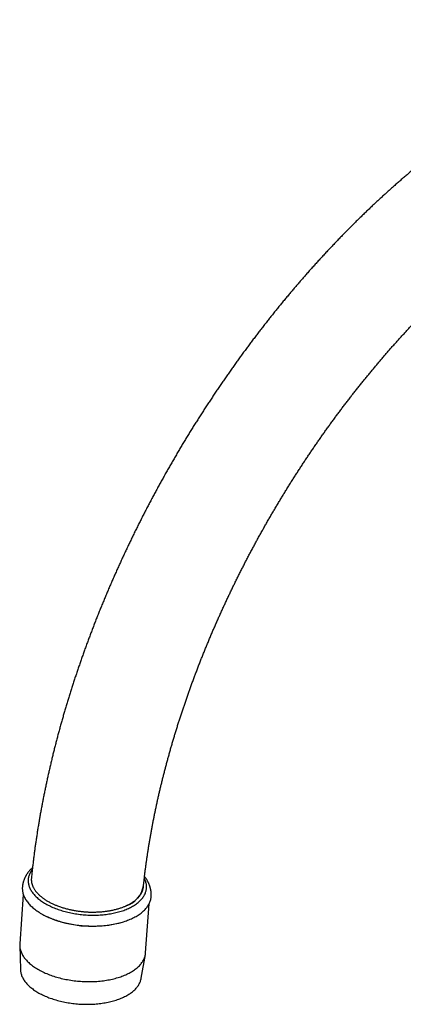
# Model space of a CAD drawing. Header units: millimetres. Extents: x 8 to 823, y 12 to 829.
# Tile 4 of 22: x 604 to 672, y 216 to 391. Entities that reach past the tile are written whole.
import ezdxf

# ---------------------------------------------------------------- set-up
doc = ezdxf.new("R2010")
doc.units = ezdxf.units.MM

msp = doc.modelspace()

# ---------------------------------------------------------------- linework, layer by layer
at = {"color": 7, "linetype": 'Continuous', "lineweight": 30}
for p, q in [((604.2, 235.34), (603.56, 226.59)), ((625.98, 224.97), (626.61, 233.71)), ((603.56, 226.28), (603.68, 221.99)), ((625.19, 220.43), (625.94, 224.65))]:
    msp.add_line(p, q, dxfattribs=at)
at = {"color": 7, "linetype": 'Continuous', "lineweight": 30, "flags": 128}
for points in [[(605.8, 239.81), (605.74, 239.73), (605.64, 239.6), (605.56, 239.46), (605.48, 239.33), (605.4, 239.19), (605.34, 239.06), (605.28, 238.92), (605.22, 238.78), (605.18, 238.64), (605.14, 238.49), (605.11, 238.35), (605.09, 238.21), (605.07, 238.06), (605.06, 237.92), (605.06, 237.77), (605.07, 237.63), (605.08, 237.48), (605.1, 237.33), (605.13, 237.19), (605.16, 237.04), (605.2, 236.9), (605.25, 236.75), (605.31, 236.61), (605.37, 236.46), (605.44, 236.32), (605.52, 236.17), (605.6, 236.03), (605.69, 235.89), (605.79, 235.75), (605.89, 235.61), (606, 235.47), (606.12, 235.33), (606.24, 235.19), (606.37, 235.06), (606.51, 234.92), (606.65, 234.79), (606.8, 234.66), (606.96, 234.53), (607.12, 234.41), (607.28, 234.28), (607.45, 234.16), (607.63, 234.04), (607.82, 233.92), (608, 233.81), (608.2, 233.69), (608.4, 233.58), (608.6, 233.47), (608.81, 233.37), (609.02, 233.26), (609.24, 233.16), (609.46, 233.06), (609.69, 232.97), (609.92, 232.88), (610.15, 232.79), (610.39, 232.7), (610.63, 232.62), (610.88, 232.54), (611.13, 232.46), (611.38, 232.39)], [(611.38, 232.39), (611.63, 232.32), (611.89, 232.25), (612.15, 232.19), (612.41, 232.13), (612.68, 232.07), (612.94, 232.02), (613.21, 231.97), (613.48, 231.93), (613.75, 231.89), (614.02, 231.85), (614.3, 231.81), (614.57, 231.78), (614.85, 231.76), (615.12, 231.73), (615.4, 231.71), (615.67, 231.7), (615.95, 231.69), (616.22, 231.68), (616.5, 231.68), (616.77, 231.68), (617.05, 231.68), (617.32, 231.69), (617.59, 231.7), (617.86, 231.71), (618.13, 231.73), (618.4, 231.75), (618.66, 231.78), (618.93, 231.81), (619.19, 231.85), (619.45, 231.88), (619.7, 231.92), (619.95, 231.97), (620.2, 232.02), (620.45, 232.07), (620.69, 232.13), (620.93, 232.19), (621.17, 232.25), (621.4, 232.31), (621.63, 232.38), (621.86, 232.46), (622.08, 232.53), (622.29, 232.61), (622.5, 232.7), (622.71, 232.78), (622.91, 232.87), (623.11, 232.96), (623.3, 233.06), (623.48, 233.15), (623.66, 233.25), (623.84, 233.36), (624.01, 233.46), (624.17, 233.57), (624.33, 233.68), (624.48, 233.8), (624.63, 233.91), (624.77, 234.03), (624.9, 234.15), (625.03, 234.27), (625.15, 234.4), (625.26, 234.52), (625.37, 234.65), (625.47, 234.78), (625.56, 234.91), (625.65, 235.05), (625.73, 235.18), (625.8, 235.32), (625.87, 235.46), (625.93, 235.6), (625.98, 235.74), (626.03, 235.88), (626.06, 236.02), (626.09, 236.16), (626.12, 236.31), (626.13, 236.45), (626.14, 236.59), (626.14, 236.74), (626.14, 236.89), (626.13, 237.03), (626.11, 237.18), (626.08, 237.32), (626.04, 237.47), (626, 237.62), (625.95, 237.76), (625.9, 237.91), (625.84, 238.05), (625.77, 238.2), (625.75, 238.23)], [(604.03, 236.63), (604.02, 236.53), (604.02, 236.37), (604.03, 236.22), (604.04, 236.06), (604.06, 235.9), (604.09, 235.74), (604.13, 235.58), (604.17, 235.42), (604.23, 235.26), (604.29, 235.1), (604.36, 234.95), (604.43, 234.79), (604.51, 234.63), (604.61, 234.48), (604.7, 234.32), (604.81, 234.17), (604.92, 234.02), (605.04, 233.86), (605.17, 233.71), (605.31, 233.57), (605.45, 233.42), (605.6, 233.27), (605.75, 233.13), (605.91, 232.99), (606.08, 232.85), (606.26, 232.71), (606.44, 232.57), (606.63, 232.44), (606.82, 232.31), (607.02, 232.18), (607.22, 232.05), (607.44, 231.93), (607.65, 231.81), (607.87, 231.69), (608.1, 231.58), (608.33, 231.46), (608.57, 231.35), (608.81, 231.25), (609.06, 231.14), (609.31, 231.04), (609.57, 230.95), (609.83, 230.85), (610.09, 230.76), (610.36, 230.68), (610.63, 230.59), (610.9, 230.51)], [(610.9, 230.51), (611.18, 230.44), (611.46, 230.36), (611.74, 230.3), (612.02, 230.23), (612.31, 230.17), (612.6, 230.11), (612.89, 230.06), (613.19, 230.01), (613.48, 229.97), (613.78, 229.92), (614.08, 229.89), (614.37, 229.85), (614.67, 229.82), (614.97, 229.8), (615.27, 229.78), (615.57, 229.76), (615.88, 229.75), (616.18, 229.74), (616.47, 229.74), (616.77, 229.74), (617.07, 229.74), (617.37, 229.75), (617.67, 229.76), (617.96, 229.78), (618.25, 229.8), (618.54, 229.82), (618.83, 229.85), (619.12, 229.88), (619.4, 229.92), (619.68, 229.96), (619.96, 230.01), (620.24, 230.06), (620.51, 230.11), (620.78, 230.17), (621.04, 230.23), (621.3, 230.29), (621.56, 230.36), (621.81, 230.43), (622.06, 230.51), (622.31, 230.59), (622.55, 230.67), (622.78, 230.76), (623.01, 230.85), (623.24, 230.94), (623.45, 231.04), (623.67, 231.14), (623.88, 231.24), (624.08, 231.35), (624.28, 231.45), (624.47, 231.57), (624.65, 231.68), (624.83, 231.8), (625, 231.92), (625.17, 232.04), (625.32, 232.17), (625.48, 232.3), (625.62, 232.43), (625.76, 232.56), (625.89, 232.7), (626.01, 232.84), (626.13, 232.98), (626.24, 233.12), (626.34, 233.26), (626.44, 233.41), (626.52, 233.55), (626.6, 233.7), (626.68, 233.85), (626.74, 234), (626.8, 234.16), (626.85, 234.31), (626.89, 234.46), (626.92, 234.62), (626.95, 234.78), (626.96, 234.93), (626.97, 234.97)], [(603.56, 226.59), (603.56, 226.56), (603.56, 226.41), (603.56, 226.25), (603.57, 226.1), (603.58, 225.94), (603.61, 225.78), (603.64, 225.63), (603.68, 225.47), (603.73, 225.32), (603.79, 225.16), (603.85, 225.01), (603.92, 224.86), (604, 224.7), (604.08, 224.55), (604.18, 224.4), (604.28, 224.25), (604.38, 224.1), (604.5, 223.95), (604.62, 223.8), (604.75, 223.66), (604.88, 223.51), (605.02, 223.37), (605.17, 223.23), (605.33, 223.09), (605.49, 222.95), (605.66, 222.82), (605.83, 222.68), (606.01, 222.55), (606.2, 222.42), (606.39, 222.29), (606.59, 222.17), (606.79, 222.05), (607, 221.93), (607.22, 221.81), (607.44, 221.7), (607.66, 221.59), (607.89, 221.48), (608.12, 221.37), (608.36, 221.27), (608.61, 221.17), (608.85, 221.07), (609.1, 220.98), (609.36, 220.89), (609.62, 220.8), (609.88, 220.72), (610.15, 220.64), (610.42, 220.57), (610.69, 220.49), (610.96, 220.42), (611.24, 220.36), (611.52, 220.3), (611.8, 220.24), (612.09, 220.19), (612.37, 220.14), (612.66, 220.09), (612.95, 220.05), (613.24, 220.01), (613.53, 219.97), (613.82, 219.94), (614.12, 219.92), (614.41, 219.9), (614.7, 219.88), (615, 219.86), (615.29, 219.85), (615.58, 219.85), (615.87, 219.84), (616.17, 219.85), (616.46, 219.85), (616.75, 219.86), (617.04, 219.88), (617.32, 219.89), (617.61, 219.92), (617.89, 219.94), (618.17, 219.97), (618.45, 220.01), (618.73, 220.05), (619, 220.09), (619.27, 220.13), (619.54, 220.18), (619.8, 220.24), (620.06, 220.29), (620.32, 220.36), (620.57, 220.42), (620.82, 220.49), (621.07, 220.56), (621.31, 220.64), (621.54, 220.72), (621.77, 220.8), (622, 220.89), (622.22, 220.98), (622.44, 221.07), (622.65, 221.16), (622.86, 221.26), (623.06, 221.37), (623.25, 221.47), (623.44, 221.58), (623.63, 221.69), (623.8, 221.81), (623.97, 221.92), (624.14, 222.04), (624.3, 222.16), (624.45, 222.29), (624.59, 222.41), (624.73, 222.54), (624.86, 222.68), (624.99, 222.81), (625.1, 222.94), (625.21, 223.08), (625.32, 223.22), (625.41, 223.36), (625.5, 223.51), (625.58, 223.65), (625.66, 223.8), (625.72, 223.94), (625.78, 224.09), (625.84, 224.24), (625.88, 224.39), (625.92, 224.54), (625.94, 224.69), (625.96, 224.85), (625.98, 224.97)], [(603.68, 221.99), (603.68, 221.96), (603.69, 221.81), (603.71, 221.66), (603.73, 221.51), (603.77, 221.36), (603.8, 221.21), (603.85, 221.06), (603.9, 220.92), (603.96, 220.77), (604.03, 220.62), (604.11, 220.47), (604.19, 220.33), (604.28, 220.18), (604.37, 220.04), (604.48, 219.89), (604.59, 219.75), (604.7, 219.61), (604.83, 219.47), (604.96, 219.33), (605.09, 219.19), (605.24, 219.06), (605.38, 218.92), (605.54, 218.79), (605.7, 218.66), (605.87, 218.53), (606.04, 218.4), (606.22, 218.28), (606.41, 218.16), (606.6, 218.04), (606.79, 217.92), (606.99, 217.81), (607.2, 217.69), (607.41, 217.58), (607.63, 217.48), (607.85, 217.37), (608.07, 217.27), (608.3, 217.17), (608.54, 217.08), (608.77, 216.98), (609.01, 216.89), (609.26, 216.81), (609.51, 216.72), (609.76, 216.65), (610.02, 216.57), (610.28, 216.5), (610.54, 216.43), (610.8, 216.36), (611.07, 216.3), (611.34, 216.24), (611.61, 216.18), (611.88, 216.13), (612.16, 216.08), (612.43, 216.04), (612.71, 216), (612.99, 215.96), (613.27, 215.93), (613.55, 215.9), (613.83, 215.87), (614.11, 215.85), (614.39, 215.83), (614.68, 215.82), (614.96, 215.81), (615.24, 215.8), (615.52, 215.8), (615.8, 215.8), (616.08, 215.81), (616.36, 215.82), (616.64, 215.83), (616.91, 215.85), (617.19, 215.87), (617.46, 215.9), (617.73, 215.93), (618, 215.96), (618.26, 216), (618.52, 216.04), (618.78, 216.08), (619.04, 216.13), (619.3, 216.18), (619.55, 216.24), (619.79, 216.29), (620.04, 216.36), (620.28, 216.42), (620.51, 216.49), (620.74, 216.56), (620.97, 216.64), (621.19, 216.72), (621.41, 216.8), (621.62, 216.89), (621.83, 216.98), (622.04, 217.07), (622.23, 217.17), (622.43, 217.27), (622.61, 217.37), (622.8, 217.47), (622.97, 217.58), (623.14, 217.69), (623.31, 217.8), (623.46, 217.91), (623.62, 218.03), (623.76, 218.15), (623.9, 218.27), (624.03, 218.4), (624.16, 218.52), (624.28, 218.65), (624.39, 218.78), (624.5, 218.91), (624.6, 219.05), (624.69, 219.18), (624.78, 219.32), (624.85, 219.46), (624.92, 219.6), (624.99, 219.74), (625.05, 219.88), (625.09, 220.03), (625.14, 220.17), (625.17, 220.32), (625.19, 220.43)]]:
    msp.add_lwpolyline(points, dxfattribs=at)
at = {"color": 7, "linetype": 'Continuous', "lineweight": 30}
for centre, radius, start, end in [((621.19, 237.61), 4.46, 287.4421, 350.7137), ((615.32, 245.98), 16.11, 244.749, 254.9242), ((616.46, 249.57), 19.87, 254.444, 285.6985)]:
    msp.add_arc(centre, radius, start, end, dxfattribs=at)
for points, knots in [([(791.84, 321.53), (791.84, 321.66), (791.84, 322.02), (791.84, 322.61), (791.83, 323.32), (791.82, 324.02), (791.8, 324.72), (791.78, 325.41), (791.76, 326.11), (791.73, 326.8), (791.69, 327.49), (791.66, 328.18), (791.62, 328.87), (791.57, 329.55), (791.52, 330.23), (791.47, 330.91), (791.41, 331.59), (791.35, 332.26), (791.28, 332.94), (791.21, 333.61), (791.13, 334.27), (791.05, 334.94), (790.97, 335.6), (790.88, 336.26), (790.79, 336.92), (790.7, 337.57), (790.6, 338.22), (790.49, 338.87), (790.38, 339.52), (790.27, 340.16), (790.15, 340.8), (790.03, 341.44), (789.91, 342.08), (789.78, 342.71), (789.65, 343.34), (789.51, 343.96), (789.37, 344.59), (789.22, 345.21), (789.07, 345.82), (788.92, 346.44), (788.76, 347.05), (788.6, 347.66), (788.43, 348.26), (788.26, 348.86), (788.09, 349.46), (787.91, 350.05), (787.72, 350.64), (787.54, 351.23), (787.35, 351.82), (787.15, 352.4), (786.95, 352.97), (786.75, 353.55), (786.54, 354.12), (786.33, 354.68), (786.12, 355.25), (785.9, 355.81), (785.68, 356.36), (785.45, 356.91), (785.22, 357.46), (784.98, 358.01), (784.75, 358.55), (784.5, 359.08), (784.26, 359.62), (784.01, 360.15), (783.75, 360.67), (783.49, 361.19), (783.23, 361.71), (782.97, 362.22), (782.7, 362.73), (782.43, 363.24), (782.15, 363.74), (781.87, 364.24), (781.59, 364.73), (781.3, 365.22), (781.01, 365.7), (780.71, 366.18), (780.41, 366.66), (780.11, 367.13), (779.81, 367.6), (779.5, 368.06), (779.18, 368.52), (778.87, 368.98), (778.55, 369.43), (778.22, 369.88), (777.9, 370.32), (777.57, 370.76), (777.23, 371.19), (776.9, 371.62), (776.56, 372.04), (776.21, 372.46), (775.87, 372.88), (775.52, 373.29), (775.16, 373.7), (774.81, 374.1), (774.45, 374.5), (774.08, 374.89), (773.72, 375.28), (773.35, 375.67), (772.97, 376.05), (772.6, 376.42), (772.22, 376.79), (771.84, 377.16), (771.45, 377.52), (771.06, 377.88), (770.67, 378.23), (770.28, 378.58), (769.88, 378.92), (769.48, 379.26), (769.08, 379.6), (768.67, 379.93), (768.26, 380.25), (767.85, 380.57), (767.43, 380.89), (767.02, 381.2), (766.59, 381.51), (766.17, 381.81), (765.74, 382.11), (765.31, 382.4), (764.88, 382.69), (764.45, 382.97), (764.01, 383.25), (763.57, 383.52), (763.13, 383.79), (762.68, 384.06), (762.23, 384.32), (761.78, 384.57), (761.33, 384.82), (760.87, 385.07), (760.41, 385.31), (759.95, 385.55), (759.48, 385.78), (759.02, 386), (758.55, 386.22), (758.07, 386.44), (757.6, 386.65), (757.12, 386.86), (756.64, 387.06), (756.16, 387.26), (755.67, 387.45), (755.19, 387.64), (754.7, 387.82), (754.2, 388), (753.71, 388.18), (753.21, 388.34), (752.71, 388.51), (752.21, 388.67), (751.7, 388.82), (751.2, 388.97), (750.69, 389.11), (750.18, 389.25), (749.66, 389.38), (749.15, 389.51), (748.63, 389.64), (748.11, 389.76), (747.58, 389.87), (747.06, 389.98), (746.53, 390.08), (746, 390.18), (745.47, 390.28), (744.94, 390.36), (744.4, 390.45), (743.86, 390.53), (743.32, 390.6), (742.78, 390.67), (742.24, 390.73), (741.69, 390.79), (741.14, 390.84), (740.59, 390.89), (740.04, 390.93), (739.49, 390.97), (738.93, 391), (738.37, 391.03), (737.81, 391.05), (737.25, 391.07), (736.69, 391.08), (736.12, 391.09), (735.56, 391.09), (734.99, 391.08), (734.42, 391.07), (733.85, 391.06), (733.27, 391.04), (732.7, 391.01), (732.12, 390.98), (731.54, 390.95), (730.96, 390.91), (730.38, 390.86), (729.8, 390.81), (729.22, 390.75), (728.63, 390.69), (728.04, 390.63), (727.45, 390.55), (726.87, 390.48), (726.27, 390.39), (725.68, 390.3), (725.09, 390.21), (724.49, 390.11), (723.9, 390.01), (723.3, 389.9), (722.7, 389.79), (722.11, 389.67), (721.51, 389.54), (720.91, 389.41), (720.3, 389.28), (719.7, 389.14), (719.1, 388.99), (718.49, 388.84), (717.89, 388.69), (717.28, 388.53), (716.68, 388.36), (716.07, 388.19), (715.46, 388.01), (714.85, 387.83), (714.24, 387.64), (713.63, 387.45), (713.02, 387.26), (712.41, 387.05), (711.8, 386.85), (711.19, 386.63), (710.58, 386.42), (709.96, 386.2), (709.35, 385.97), (708.74, 385.74), (708.12, 385.5), (707.51, 385.26), (706.9, 385.01), (706.28, 384.76), (705.67, 384.5), (705.05, 384.24), (704.44, 383.97), (703.82, 383.7), (703.21, 383.43), (702.59, 383.15), (701.98, 382.86), (701.36, 382.57), (700.75, 382.27), (700.13, 381.97), (699.52, 381.67), (698.9, 381.36), (698.29, 381.04), (697.67, 380.73), (697.06, 380.4), (696.45, 380.07), (695.83, 379.74), (695.22, 379.4), (694.61, 379.06), (693.99, 378.71), (693.38, 378.36), (692.77, 378.01), (692.16, 377.65), (691.55, 377.28), (690.94, 376.91), (690.33, 376.54), (689.72, 376.16), (689.11, 375.78), (688.5, 375.39), (687.89, 375), (687.28, 374.6), (686.68, 374.2), (686.07, 373.8), (685.47, 373.39), (684.86, 372.98), (684.26, 372.56), (683.66, 372.14), (683.05, 371.72), (682.45, 371.29), (681.85, 370.85), (681.25, 370.41), (680.65, 369.97), (680.06, 369.53), (679.46, 369.08), (678.86, 368.62), (678.27, 368.16), (677.67, 367.7), (677.08, 367.23), (676.49, 366.76), (675.9, 366.29), (675.31, 365.81), (674.72, 365.33), (674.13, 364.84), (673.54, 364.36), (672.96, 363.86), (672.37, 363.36), (671.79, 362.86), (671.21, 362.36), (670.63, 361.85), (670.05, 361.34), (669.47, 360.82), (668.9, 360.3), (668.32, 359.78), (667.75, 359.25), (667.17, 358.72), (666.6, 358.19), (666.03, 357.65), (665.47, 357.11), (664.9, 356.57), (664.33, 356.02), (663.77, 355.47), (663.21, 354.91), (662.65, 354.35), (662.09, 353.79), (661.53, 353.23), (660.98, 352.66), (660.42, 352.09), (659.87, 351.51), (659.32, 350.93), (658.77, 350.35), (658.22, 349.77), (657.68, 349.18), (657.13, 348.59), (656.59, 348), (656.05, 347.4), (655.51, 346.8), (654.97, 346.2), (654.44, 345.59), (653.91, 344.98), (653.37, 344.37), (652.85, 343.75), (652.32, 343.14), (651.79, 342.52), (651.27, 341.89), (650.75, 341.27), (650.23, 340.64), (649.71, 340), (649.2, 339.37), (648.68, 338.73), (648.17, 338.09), (647.67, 337.45), (647.16, 336.8), (646.65, 336.15), (646.15, 335.5), (645.65, 334.85), (645.15, 334.19), (644.66, 333.54), (644.17, 332.87), (643.67, 332.21), (643.19, 331.54), (642.7, 330.88), (642.22, 330.21), (641.73, 329.53), (641.25, 328.86), (640.78, 328.18), (640.3, 327.5), (639.83, 326.82), (639.36, 326.13), (638.89, 325.45), (638.43, 324.76), (637.97, 324.07), (637.51, 323.37), (637.05, 322.68), (636.6, 321.98), (636.14, 321.28), (635.69, 320.58), (635.25, 319.88), (634.8, 319.17), (634.36, 318.47), (633.92, 317.76), (633.49, 317.05), (633.05, 316.34), (632.62, 315.62), (632.19, 314.91), (631.77, 314.19), (631.35, 313.47), (630.93, 312.75), (630.51, 312.03), (630.1, 311.3), (629.68, 310.58), (629.28, 309.85), (628.87, 309.12), (628.47, 308.39), (628.07, 307.66), (627.67, 306.92), (627.28, 306.19), (626.89, 305.45), (626.5, 304.72), (626.11, 303.98), (625.73, 303.24), (625.35, 302.5), (624.98, 301.76), (624.6, 301.01), (624.23, 300.27), (623.87, 299.52), (623.5, 298.77), (623.14, 298.03), (622.79, 297.28), (622.43, 296.53), (622.08, 295.78), (621.73, 295.02), (621.39, 294.27), (621.05, 293.52), (620.71, 292.76), (620.37, 292.01), (620.04, 291.25), (619.71, 290.49), (619.39, 289.74), (619.06, 288.98), (618.75, 288.22), (618.43, 287.46), (618.12, 286.7), (617.81, 285.94), (617.5, 285.18), (617.2, 284.41), (616.9, 283.65), (616.61, 282.89), (616.32, 282.12), (616.03, 281.36), (615.74, 280.6), (615.46, 279.83), (615.18, 279.07), (614.91, 278.3), (614.64, 277.54), (614.37, 276.77), (614.11, 276), (613.85, 275.24), (613.59, 274.47), (613.33, 273.71), (613.08, 272.94), (612.84, 272.17), (612.6, 271.41), (612.36, 270.64), (612.12, 269.87), (611.89, 269.11), (611.66, 268.34), (611.44, 267.57), (611.21, 266.81), (611, 266.04), (610.78, 265.28), (610.57, 264.51), (610.37, 263.75), (610.16, 262.98), (609.97, 262.22), (609.77, 261.45), (609.58, 260.69), (609.39, 259.93), (609.21, 259.17), (609.03, 258.4), (608.85, 257.64), (608.68, 256.88), (608.51, 256.12), (608.34, 255.36), (608.18, 254.6), (608.03, 253.84), (607.87, 253.09), (607.72, 252.33), (607.58, 251.57), (607.44, 250.82), (607.3, 250.06), (607.16, 249.31), (607.03, 248.56), (606.91, 247.81), (606.78, 247.06), (606.67, 246.31), (606.55, 245.56), (606.44, 244.81), (606.33, 244.06), (606.23, 243.32), (606.13, 242.57), (606.04, 241.83), (605.95, 241.09), (605.86, 240.35), (605.78, 239.61), (605.7, 238.93), (605.66, 238.49), (605.64, 238.3)], [0, 0, 0, 0, 0.0011795, 0.0033998, 0.0056202, 0.0078408, 0.0100614, 0.012282, 0.0145026, 0.0167231, 0.0189437, 0.0211642, 0.0233846, 0.0256049, 0.027825, 0.030045, 0.0322649, 0.0344845, 0.0367038, 0.038923, 0.0411418, 0.0433603, 0.0455784, 0.0477961, 0.0500134, 0.0522303, 0.0544467, 0.0566625, 0.0588778, 0.0610924, 0.0633064, 0.0655198, 0.0677324, 0.0699442, 0.0721552, 0.0743654, 0.0765747, 0.078783, 0.0809904, 0.0831967, 0.085402, 0.0876061, 0.0898091, 0.0920108, 0.0942113, 0.0964105, 0.0986083, 0.1008047, 0.1029996, 0.1051931, 0.1073849, 0.1095752, 0.1117639, 0.1139508, 0.1161361, 0.1183195, 0.1205011, 0.1226808, 0.1248586, 0.1270345, 0.1292084, 0.1313802, 0.1335499, 0.1357176, 0.1378831, 0.1400464, 0.1422075, 0.1443663, 0.1465229, 0.1486772, 0.1508292, 0.1529788, 0.1551261, 0.157271, 0.1594134, 0.1615535, 0.1636912, 0.1658264, 0.1679592, 0.1700896, 0.1722175, 0.174343, 0.176466, 0.1785867, 0.1807049, 0.1828208, 0.1849342, 0.1870453, 0.1891541, 0.1912605, 0.1933647, 0.1954666, 0.1975663, 0.1996638, 0.2017591, 0.2038524, 0.2059435, 0.2080327, 0.2101198, 0.2122051, 0.2142884, 0.21637, 0.2184497, 0.2205278, 0.2226042, 0.2246791, 0.2267524, 0.2288243, 0.2308948, 0.232964, 0.2350319, 0.2370987, 0.2391644, 0.2412291, 0.2432928, 0.2453556, 0.2474177, 0.249479, 0.2515398, 0.2535999, 0.2556597, 0.257719, 0.259778, 0.2618368, 0.2638955, 0.2659541, 0.2680127, 0.2700714, 0.2721302, 0.2741894, 0.2762488, 0.2783087, 0.280369, 0.28243, 0.2844916, 0.2865539, 0.288617, 0.2906811, 0.2927461, 0.2948121, 0.2968793, 0.2989477, 0.3010173, 0.3030882, 0.3051606, 0.3072344, 0.3093098, 0.3113868, 0.3134654, 0.3155457, 0.3176278, 0.3197118, 0.3217976, 0.3238853, 0.3259751, 0.3280668, 0.3301607, 0.3322566, 0.3343547, 0.336455, 0.3385575, 0.3406623, 0.3427693, 0.3448786, 0.3469903, 0.3491043, 0.3512207, 0.3533395, 0.3554607, 0.3575842, 0.3597102, 0.3618386, 0.3639694, 0.3661026, 0.3682382, 0.3703763, 0.3725167, 0.3746595, 0.3768047, 0.3789522, 0.3811021, 0.3832543, 0.3854088, 0.3875655, 0.3897245, 0.3918857, 0.3940491, 0.3962146, 0.3983822, 0.400552, 0.4027237, 0.4048975, 0.4070733, 0.4092509, 0.4114305, 0.4136119, 0.4157951, 0.41798, 0.4201667, 0.422355, 0.4245449, 0.4267364, 0.4289294, 0.4311239, 0.4333198, 0.4355172, 0.4377158, 0.4399157, 0.4421169, 0.4443193, 0.4465228, 0.4487274, 0.450933, 0.4531397, 0.4553473, 0.4575559, 0.4597653, 0.4619756, 0.4641866, 0.4663984, 0.4686109, 0.4708241, 0.4730379, 0.4752524, 0.4774673, 0.4796828, 0.4818988, 0.4841152, 0.486332, 0.4885492, 0.4907668, 0.4929846, 0.4952028, 0.4974212, 0.4996399, 0.5018587, 0.5040778, 0.506297, 0.5085163, 0.5107357, 0.5129552, 0.5151748, 0.5173944, 0.519614, 0.5218336, 0.5240532, 0.5262727, 0.5284922, 0.5307116, 0.532931, 0.5351502, 0.5373693, 0.5395882, 0.541807, 0.5440257, 0.5462442, 0.5484625, 0.5506807, 0.5528986, 0.5551163, 0.5573338, 0.5595511, 0.5617682, 0.563985, 0.5662015, 0.5684179, 0.5706339, 0.5728498, 0.5750653, 0.5772806, 0.5794956, 0.5817103, 0.5839248, 0.5861389, 0.5883528, 0.5905664, 0.5927798, 0.5949928, 0.5972055, 0.599418, 0.6016301, 0.603842, 0.6060535, 0.6082648, 0.6104758, 0.6126865, 0.6148969, 0.617107, 0.6193168, 0.6215264, 0.6237356, 0.6259446, 0.6281533, 0.6303617, 0.6325698, 0.6347776, 0.6369852, 0.6391925, 0.6413995, 0.6436063, 0.6458128, 0.648019, 0.650225, 0.6524307, 0.6546362, 0.6568414, 0.6590464, 0.6612511, 0.6634556, 0.6656599, 0.6678639, 0.6700677, 0.6722713, 0.6744746, 0.6766777, 0.6788807, 0.6810834, 0.6832859, 0.6854882, 0.6876903, 0.6898922, 0.692094, 0.6942955, 0.6964969, 0.698698, 0.7008991, 0.7030999, 0.7053006, 0.7075011, 0.7097015, 0.7119017, 0.7141017, 0.7163017, 0.7185015, 0.7207011, 0.7229006, 0.7251, 0.7272993, 0.7294985, 0.7316975, 0.7338965, 0.7360953, 0.7382941, 0.7404927, 0.7426913, 0.7448897, 0.7470881, 0.7492865, 0.7514847, 0.7536829, 0.755881, 0.7580791, 0.7602771, 0.7624751, 0.764673, 0.7668709, 0.7690687, 0.7712665, 0.7734643, 0.7756621, 0.7778598, 0.7800576, 0.7822553, 0.784453, 0.7866508, 0.7888485, 0.7910463, 0.793244, 0.7954418, 0.7976396, 0.7998374, 0.8020353, 0.8042332, 0.8064311, 0.8086291, 0.8108272, 0.8130253, 0.8152234, 0.8174217, 0.8196199, 0.8218183, 0.8240167, 0.8262153, 0.8284139, 0.8306126, 0.8328114, 0.8350103, 0.8372093, 0.8394084, 0.8416076, 0.843807, 0.8460064, 0.848206, 0.8504058, 0.8526056, 0.8548056, 0.8570058, 0.8592061, 0.8614065, 0.8636072, 0.8658079, 0.8680089, 0.87021, 0.8724113, 0.8746128, 0.8768144, 0.8790163, 0.8812183, 0.8834205, 0.885623, 0.8878256, 0.8900285, 0.8922315, 0.8944348, 0.8966383, 0.898842, 0.901046, 0.9032502, 0.9054546, 0.9076593, 0.9098642, 0.9120693, 0.9142747, 0.9164804, 0.9186863, 0.9208925, 0.9230989, 0.9253056, 0.9275126, 0.9297198, 0.9319273, 0.9341351, 0.9363432, 0.9385516, 0.9407602, 0.9429692, 0.9451784, 0.9473879, 0.9495977, 0.9518078, 0.9540182, 0.9562289, 0.9584399, 0.9606512, 0.9628628, 0.9650747, 0.9672869, 0.9694994, 0.9717122, 0.9739254, 0.9761388, 0.9783525, 0.9805665, 0.9827808, 0.9849954, 0.9872102, 0.9894254, 0.9916409, 0.9938566, 0.9960727, 0.998289, 1, 1, 1, 1]), ([(625.58, 236.7), (625.58, 236.73), (625.61, 236.97), (625.66, 237.42), (625.73, 238.07), (625.8, 238.71), (625.88, 239.36), (625.97, 240.01), (626.05, 240.67), (626.14, 241.32), (626.24, 241.98), (626.34, 242.63), (626.44, 243.29), (626.54, 243.96), (626.65, 244.62), (626.76, 245.28), (626.88, 245.95), (627, 246.62), (627.12, 247.29), (627.25, 247.96), (627.38, 248.63), (627.51, 249.3), (627.65, 249.98), (627.79, 250.65), (627.93, 251.33), (628.08, 252.01), (628.23, 252.69), (628.39, 253.37), (628.55, 254.05), (628.71, 254.73), (628.88, 255.42), (629.05, 256.1), (629.22, 256.79), (629.4, 257.47), (629.58, 258.16), (629.76, 258.85), (629.95, 259.54), (630.14, 260.23), (630.33, 260.92), (630.53, 261.61), (630.73, 262.3), (630.94, 263), (631.14, 263.69), (631.36, 264.38), (631.57, 265.08), (631.79, 265.77), (632.01, 266.47), (632.24, 267.16), (632.47, 267.86), (632.7, 268.56), (632.93, 269.25), (633.17, 269.95), (633.42, 270.65), (633.66, 271.35), (633.91, 272.04), (634.16, 272.74), (634.42, 273.44), (634.68, 274.14), (634.94, 274.83), (635.21, 275.53), (635.48, 276.23), (635.75, 276.93), (636.02, 277.62), (636.3, 278.32), (636.59, 279.02), (636.87, 279.71), (637.16, 280.41), (637.45, 281.11), (637.75, 281.8), (638.04, 282.5), (638.35, 283.19), (638.65, 283.89), (638.96, 284.58), (639.27, 285.27), (639.58, 285.97), (639.9, 286.66), (640.22, 287.35), (640.54, 288.04), (640.87, 288.73), (641.19, 289.42), (641.53, 290.11), (641.86, 290.79), (642.2, 291.48), (642.54, 292.16), (642.88, 292.85), (643.23, 293.53), (643.58, 294.21), (643.93, 294.89), (644.29, 295.57), (644.64, 296.25), (645.01, 296.93), (645.37, 297.61), (645.74, 298.28), (646.1, 298.96), (646.48, 299.63), (646.85, 300.3), (647.23, 300.97), (647.61, 301.64), (647.99, 302.31), (648.38, 302.97), (648.76, 303.63), (649.15, 304.3), (649.55, 304.96), (649.94, 305.62), (650.34, 306.27), (650.74, 306.93), (651.14, 307.58), (651.55, 308.24), (651.96, 308.89), (652.37, 309.53), (652.78, 310.18), (653.2, 310.82), (653.61, 311.47), (654.03, 312.11), (654.46, 312.75), (654.88, 313.38), (655.31, 314.02), (655.74, 314.65), (656.17, 315.28), (656.6, 315.91), (657.04, 316.53), (657.47, 317.16), (657.91, 317.78), (658.36, 318.4), (658.8, 319.01), (659.25, 319.63), (659.7, 320.24), (660.15, 320.85), (660.6, 321.45), (661.05, 322.06), (661.51, 322.66), (661.97, 323.26), (662.43, 323.86), (662.89, 324.45), (663.35, 325.04), (663.82, 325.63), (664.28, 326.21), (664.75, 326.8), (665.22, 327.38), (665.7, 327.95), (666.17, 328.53), (666.65, 329.1), (667.12, 329.67), (667.6, 330.24), (668.08, 330.8), (668.56, 331.36), (669.05, 331.91), (669.53, 332.47), (670.02, 333.02), (670.51, 333.57), (671, 334.11), (671.49, 334.65), (671.98, 335.19), (672.47, 335.73), (672.97, 336.26), (673.46, 336.79), (673.96, 337.31), (674.46, 337.83), (674.96, 338.35), (675.46, 338.87), (675.96, 339.38), (676.46, 339.89), (676.97, 340.39), (677.47, 340.89), (677.98, 341.39), (678.49, 341.88), (678.99, 342.37), (679.5, 342.86), (680.01, 343.34), (680.52, 343.82), (681.04, 344.3), (681.55, 344.77), (682.06, 345.24), (682.57, 345.71), (683.09, 346.17), (683.6, 346.63), (684.12, 347.08), (684.64, 347.53), (685.15, 347.98), (685.67, 348.42), (686.19, 348.86), (686.71, 349.29), (687.23, 349.72), (687.75, 350.15), (688.27, 350.57), (688.79, 350.99), (689.31, 351.41), (689.83, 351.82), (690.35, 352.23), (690.87, 352.63), (691.4, 353.03), (691.92, 353.42), (692.44, 353.81), (692.96, 354.2), (693.49, 354.58), (694.01, 354.96), (694.53, 355.34), (695.05, 355.71), (695.58, 356.07), (696.1, 356.43), (696.62, 356.79), (697.15, 357.15), (697.67, 357.49), (698.19, 357.84), (698.71, 358.18), (699.23, 358.52), (699.76, 358.85), (700.28, 359.18), (700.8, 359.5), (701.32, 359.82), (701.84, 360.13), (702.36, 360.44), (702.88, 360.75), (703.4, 361.05), (703.92, 361.35), (704.43, 361.64), (704.95, 361.93), (705.47, 362.22), (705.98, 362.49), (706.5, 362.77), (707.01, 363.04), (707.53, 363.31), (708.04, 363.57), (708.56, 363.83), (709.07, 364.08), (709.58, 364.33), (710.09, 364.57), (710.6, 364.81), (711.11, 365.05), (711.61, 365.28), (712.12, 365.51), (712.63, 365.73), (713.13, 365.94), (713.64, 366.16), (714.14, 366.37), (714.64, 366.57), (715.14, 366.77), (715.64, 366.96), (716.14, 367.15), (716.63, 367.34), (717.13, 367.52), (717.62, 367.7), (718.12, 367.87), (718.61, 368.04), (719.1, 368.2), (719.59, 368.36), (720.08, 368.51), (720.56, 368.66), (721.05, 368.81), (721.53, 368.95), (722.02, 369.08), (722.5, 369.22), (722.98, 369.34), (723.45, 369.47), (723.93, 369.58), (724.4, 369.7), (724.88, 369.81), (725.35, 369.91), (725.82, 370.01), (726.29, 370.11), (726.76, 370.2), (727.22, 370.29), (727.68, 370.37), (728.15, 370.45), (728.61, 370.52), (729.07, 370.59), (729.52, 370.65), (729.98, 370.71), (730.43, 370.77), (730.88, 370.82), (731.33, 370.87), (731.78, 370.91), (732.23, 370.95), (732.67, 370.98), (733.12, 371.01), (733.56, 371.03), (734, 371.05), (734.43, 371.07), (734.87, 371.08), (735.3, 371.08), (735.74, 371.09), (736.17, 371.08), (736.6, 371.08), (737.02, 371.07), (737.45, 371.05), (737.87, 371.03), (738.29, 371), (738.71, 370.98), (739.13, 370.94), (739.55, 370.9), (739.96, 370.86), (740.37, 370.81), (740.78, 370.76), (741.19, 370.7), (741.6, 370.64), (742, 370.58), (742.41, 370.51), (742.81, 370.43), (743.21, 370.35), (743.61, 370.27), (744, 370.18), (744.4, 370.09), (744.79, 369.99), (745.18, 369.88), (745.57, 369.78), (745.95, 369.66), (746.34, 369.55), (746.72, 369.43), (747.1, 369.3), (747.48, 369.17), (747.86, 369.03), (748.23, 368.89), (748.6, 368.74), (748.97, 368.59), (749.34, 368.44), (749.71, 368.27), (750.07, 368.11), (750.43, 367.94), (750.79, 367.76), (751.15, 367.58), (751.5, 367.4), (751.85, 367.21), (752.2, 367.01), (752.55, 366.81), (752.89, 366.61), (753.23, 366.4), (753.57, 366.19), (753.91, 365.97), (754.24, 365.75), (754.57, 365.52), (754.9, 365.29), (755.22, 365.05), (755.54, 364.81), (755.86, 364.56), (756.17, 364.31), (756.48, 364.06), (756.79, 363.8), (757.1, 363.54), (757.4, 363.27), (757.7, 363), (757.99, 362.72), (758.29, 362.44), (758.58, 362.16), (758.86, 361.87), (759.15, 361.58), (759.43, 361.29), (759.7, 360.99), (759.98, 360.68), (760.25, 360.37), (760.51, 360.06), (760.78, 359.75), (761.04, 359.43), (761.3, 359.1), (761.55, 358.78), (761.8, 358.44), (762.05, 358.11), (762.3, 357.77), (762.54, 357.43), (762.78, 357.08), (763.02, 356.73), (763.25, 356.38), (763.48, 356.02), (763.71, 355.66), (763.93, 355.29), (764.15, 354.92), (764.37, 354.55), (764.59, 354.17), (764.8, 353.79), (765.01, 353.41), (765.21, 353.02), (765.42, 352.63), (765.62, 352.23), (765.81, 351.83), (766.01, 351.43), (766.2, 351.02), (766.39, 350.61), (766.57, 350.19), (766.75, 349.78), (766.93, 349.35), (767.11, 348.93), (767.28, 348.5), (767.45, 348.07), (767.62, 347.63), (767.78, 347.19), (767.94, 346.74), (768.1, 346.3), (768.25, 345.85), (768.41, 345.39), (768.55, 344.93), (768.7, 344.47), (768.84, 344), (768.98, 343.54), (769.12, 343.06), (769.25, 342.59), (769.38, 342.11), (769.5, 341.62), (769.63, 341.14), (769.75, 340.65), (769.86, 340.15), (769.98, 339.66), (770.09, 339.15), (770.2, 338.65), (770.3, 338.14), (770.4, 337.63), (770.5, 337.12), (770.59, 336.6), (770.68, 336.08), (770.77, 335.56), (770.85, 335.03), (770.93, 334.5), (771.01, 333.96), (771.08, 333.43), (771.15, 332.89), (771.22, 332.34), (771.29, 331.8), (771.35, 331.25), (771.4, 330.7), (771.46, 330.14), (771.51, 329.58), (771.55, 329.02), (771.6, 328.45), (771.64, 327.89), (771.67, 327.32), (771.71, 326.74), (771.74, 326.17), (771.76, 325.59), (771.78, 325.01), (771.8, 324.42), (771.82, 323.83), (771.83, 323.24), (771.84, 322.65), (771.84, 322.08), (771.84, 321.71), (771.84, 321.53)], [0, 0, 0, 0, 0.000276, 0.002553, 0.004831, 0.00711, 0.009389, 0.011668, 0.013948, 0.016228, 0.018509, 0.02079, 0.023071, 0.025353, 0.027635, 0.029918, 0.032201, 0.034484, 0.036768, 0.039052, 0.041336, 0.043621, 0.045907, 0.048192, 0.050479, 0.052765, 0.055052, 0.057339, 0.059627, 0.061915, 0.064203, 0.066492, 0.068781, 0.07107, 0.07336, 0.07565, 0.077941, 0.080232, 0.082523, 0.084814, 0.087106, 0.089398, 0.09169, 0.093983, 0.096276, 0.098569, 0.100863, 0.103157, 0.105451, 0.107746, 0.11004, 0.112335, 0.114631, 0.116926, 0.119222, 0.121518, 0.123814, 0.126111, 0.128407, 0.130704, 0.133002, 0.135299, 0.137597, 0.139894, 0.142192, 0.144491, 0.146789, 0.149088, 0.151386, 0.153685, 0.155985, 0.158284, 0.160583, 0.162883, 0.165182, 0.167482, 0.169782, 0.172082, 0.174383, 0.176683, 0.178984, 0.181284, 0.183585, 0.185886, 0.188186, 0.190487, 0.192788, 0.195089, 0.197391, 0.199692, 0.201993, 0.204294, 0.206596, 0.208897, 0.211199, 0.2135, 0.215802, 0.218103, 0.220405, 0.222706, 0.225008, 0.227309, 0.22961, 0.231912, 0.234213, 0.236515, 0.238816, 0.241117, 0.243419, 0.24572, 0.248021, 0.250322, 0.252623, 0.254924, 0.257225, 0.259526, 0.261827, 0.264127, 0.266428, 0.268728, 0.271028, 0.273328, 0.275628, 0.277928, 0.280228, 0.282528, 0.284827, 0.287126, 0.289425, 0.291724, 0.294023, 0.296322, 0.29862, 0.300918, 0.303216, 0.305514, 0.307812, 0.310109, 0.312407, 0.314704, 0.317, 0.319297, 0.321593, 0.323889, 0.326185, 0.328481, 0.330776, 0.333071, 0.335366, 0.33766, 0.339954, 0.342248, 0.344542, 0.346835, 0.349128, 0.351421, 0.353713, 0.356006, 0.358297, 0.360589, 0.36288, 0.365171, 0.367461, 0.369751, 0.372041, 0.37433, 0.37662, 0.378908, 0.381197, 0.383485, 0.385772, 0.388059, 0.390346, 0.392633, 0.394919, 0.397204, 0.39949, 0.401775, 0.404059, 0.406343, 0.408627, 0.41091, 0.413193, 0.415476, 0.417758, 0.42004, 0.422321, 0.424602, 0.426882, 0.429162, 0.431442, 0.433721, 0.436, 0.438278, 0.440556, 0.442834, 0.445111, 0.447388, 0.449664, 0.45194, 0.454216, 0.456491, 0.458766, 0.46104, 0.463314, 0.465588, 0.467861, 0.470134, 0.472406, 0.474679, 0.476951, 0.479222, 0.481493, 0.483764, 0.486035, 0.488306, 0.490576, 0.492846, 0.495115, 0.497385, 0.499654, 0.501923, 0.504192, 0.506461, 0.508729, 0.510998, 0.513266, 0.515534, 0.517803, 0.520071, 0.522339, 0.524608, 0.526876, 0.529145, 0.531413, 0.533682, 0.535951, 0.538221, 0.54049, 0.54276, 0.54503, 0.547301, 0.549572, 0.551844, 0.554116, 0.556389, 0.558662, 0.560936, 0.563211, 0.565487, 0.567763, 0.570041, 0.57232, 0.5746, 0.57688, 0.579163, 0.581446, 0.583731, 0.586018, 0.588306, 0.590595, 0.592887, 0.59518, 0.597475, 0.599773, 0.602072, 0.604374, 0.606678, 0.608985, 0.611294, 0.613606, 0.615921, 0.618238, 0.620559, 0.622883, 0.625211, 0.627542, 0.629876, 0.632215, 0.634557, 0.636904, 0.639254, 0.641609, 0.643969, 0.646333, 0.648702, 0.651076, 0.653454, 0.655839, 0.658228, 0.660623, 0.663024, 0.665431, 0.667843, 0.670261, 0.672686, 0.675117, 0.677554, 0.679997, 0.682447, 0.684903, 0.687366, 0.689836, 0.692311, 0.694794, 0.697283, 0.699778, 0.70228, 0.704787, 0.707301, 0.709821, 0.712346, 0.714876, 0.717412, 0.719952, 0.722497, 0.725046, 0.727599, 0.730154, 0.732713, 0.735274, 0.737837, 0.740402, 0.742967, 0.745533, 0.748098, 0.750663, 0.753226, 0.755788, 0.758347, 0.760903, 0.763457, 0.766006, 0.768552, 0.771093, 0.77363, 0.776161, 0.778687, 0.781208, 0.783723, 0.786232, 0.788734, 0.791231, 0.793721, 0.796204, 0.798681, 0.801152, 0.803616, 0.806073, 0.808524, 0.810968, 0.813406, 0.815838, 0.818263, 0.820683, 0.823096, 0.825503, 0.827905, 0.830301, 0.832691, 0.835076, 0.837456, 0.839831, 0.8422, 0.844565, 0.846925, 0.849281, 0.851633, 0.85398, 0.856323, 0.858662, 0.860997, 0.863329, 0.865657, 0.867982, 0.870304, 0.872623, 0.874938, 0.877251, 0.879561, 0.881869, 0.884173, 0.886476, 0.888776, 0.891075, 0.893371, 0.895665, 0.897957, 0.900248, 0.902537, 0.904824, 0.90711, 0.909394, 0.911677, 0.913959, 0.91624, 0.918519, 0.920798, 0.923076, 0.925352, 0.927628, 0.929903, 0.932178, 0.934451, 0.936724, 0.938997, 0.941269, 0.943541, 0.945812, 0.948083, 0.950353, 0.952623, 0.954893, 0.957163, 0.959433, 0.961702, 0.963972, 0.966241, 0.96851, 0.97078, 0.973049, 0.975318, 0.977588, 0.979857, 0.982127, 0.984396, 0.986666, 0.988936, 0.991206, 0.993477, 0.995747, 0.998018, 1, 1, 1, 1]), ([(605.84, 240.13), (605.81, 240.11), (605.74, 240.05), (605.63, 239.94), (605.5, 239.8), (605.37, 239.67), (605.25, 239.53), (605.14, 239.39), (605.03, 239.25), (604.92, 239.1), (604.82, 238.96), (604.73, 238.81), (604.65, 238.66), (604.57, 238.52), (604.49, 238.37), (604.42, 238.21), (604.36, 238.06), (604.3, 237.91), (604.24, 237.75), (604.2, 237.6), (604.16, 237.44), (604.12, 237.29), (604.09, 237.13), (604.06, 236.97), (604.04, 236.81), (604.03, 236.7), (604.03, 236.64), (604.03, 236.63)], [0, 0, 0, 0, 0.023186, 0.068919, 0.114339, 0.159425, 0.204162, 0.248537, 0.292542, 0.336175, 0.379437, 0.422332, 0.46487, 0.507062, 0.548925, 0.590476, 0.631734, 0.672722, 0.713463, 0.753981, 0.794301, 0.834449, 0.874452, 0.914338, 0.954132, 0.993863, 1, 1, 1, 1]), ([(626.97, 234.97), (626.97, 234.97), (626.97, 235.03), (626.98, 235.14), (626.98, 235.29), (626.98, 235.45), (626.97, 235.61), (626.96, 235.77), (626.94, 235.93), (626.92, 236.09), (626.89, 236.24), (626.85, 236.4), (626.81, 236.56), (626.77, 236.72), (626.72, 236.87), (626.66, 237.03), (626.6, 237.19), (626.53, 237.34), (626.46, 237.49), (626.38, 237.65), (626.3, 237.8), (626.21, 237.95), (626.12, 238.1), (626.02, 238.25), (625.91, 238.4), (625.83, 238.5), (625.79, 238.56), (625.79, 238.56)], [0, 0, 0, 0, 0.002718, 0.044064, 0.085398, 0.126743, 0.168127, 0.20958, 0.251129, 0.292802, 0.334628, 0.376634, 0.418845, 0.461288, 0.503986, 0.546963, 0.59024, 0.633836, 0.677769, 0.722051, 0.766696, 0.81171, 0.857097, 0.902858, 0.948987, 0.995477, 1, 1, 1, 1]), ([(605.64, 238.3), (605.64, 238.26), (605.63, 238.17), (605.62, 238.02), (605.63, 237.83), (605.65, 237.64), (605.68, 237.45), (605.73, 237.27), (605.78, 237.09), (605.85, 236.91), (605.92, 236.74), (606, 236.58), (606.09, 236.42), (606.19, 236.25), (606.31, 236.07), (606.45, 235.88), (606.6, 235.71), (606.76, 235.53), (606.92, 235.36), (607.09, 235.2), (607.26, 235.05), (607.44, 234.91), (607.62, 234.77), (607.82, 234.62), (608.05, 234.47), (608.29, 234.31), (608.53, 234.16), (608.78, 234.02), (609.04, 233.89), (609.3, 233.76), (609.55, 233.64), (609.8, 233.53), (610.05, 233.42), (610.33, 233.32), (610.63, 233.21), (610.95, 233.1), (611.26, 233), (611.58, 232.9), (611.9, 232.81), (612.21, 232.74), (612.52, 232.66), (612.81, 232.6), (613.11, 232.54), (613.43, 232.48), (613.77, 232.43), (614.13, 232.38), (614.48, 232.34), (614.83, 232.3), (615.17, 232.27), (615.51, 232.25), (615.83, 232.23), (616.14, 232.22), (616.45, 232.22), (616.78, 232.22), (617.12, 232.23), (617.48, 232.24), (617.83, 232.26), (618.16, 232.29), (618.5, 232.32), (618.82, 232.36), (619.12, 232.4), (619.41, 232.44), (619.69, 232.49), (619.99, 232.55), (620.3, 232.62), (620.62, 232.69), (620.92, 232.77), (621.22, 232.86), (621.5, 232.95), (621.77, 233.04), (622.02, 233.14), (622.25, 233.23), (622.48, 233.33), (622.72, 233.44), (622.96, 233.56), (623.2, 233.69), (623.42, 233.82), (623.64, 233.96), (623.84, 234.09), (624.02, 234.23), (624.19, 234.37), (624.35, 234.5), (624.49, 234.64), (624.62, 234.77), (624.74, 234.89), (624.84, 235.02), (624.94, 235.14), (625.03, 235.27), (625.12, 235.4), (625.2, 235.54), (625.28, 235.68), (625.35, 235.83), (625.41, 235.97), (625.46, 236.12), (625.5, 236.28), (625.54, 236.44), (625.57, 236.58), (625.58, 236.67), (625.58, 236.7)], [0, 0, 0, 0, 0.00663, 0.016508, 0.028326, 0.04016, 0.051234, 0.062308, 0.073436, 0.084564, 0.094398, 0.104233, 0.114106, 0.123978, 0.135789, 0.147617, 0.158684, 0.169751, 0.180872, 0.191993, 0.201822, 0.211651, 0.221518, 0.231385, 0.24319, 0.255013, 0.266075, 0.277137, 0.288253, 0.29937, 0.309194, 0.319019, 0.328881, 0.338743, 0.350548, 0.362368, 0.373429, 0.38449, 0.395605, 0.40672, 0.416543, 0.426366, 0.436227, 0.446088, 0.457895, 0.469718, 0.480782, 0.491845, 0.502962, 0.514079, 0.523905, 0.53373, 0.543593, 0.553456, 0.565269, 0.577098, 0.588167, 0.599236, 0.610359, 0.621482, 0.631312, 0.641142, 0.65101, 0.660878, 0.672698, 0.684534, 0.69561, 0.706685, 0.717815, 0.728944, 0.73878, 0.748617, 0.75849, 0.768364, 0.78019, 0.792032, 0.803113, 0.814194, 0.825328, 0.836463, 0.846304, 0.856145, 0.866024, 0.875902, 0.884208, 0.892513, 0.900842, 0.90917, 0.918287, 0.927404, 0.936551, 0.945698, 0.955121, 0.964543, 0.973999, 0.983455, 0.995278, 1, 1, 1, 1])]:
    msp.add_open_spline(points, degree=3, knots=knots, dxfattribs=at)

doc.saveas('drawing.dxf')
